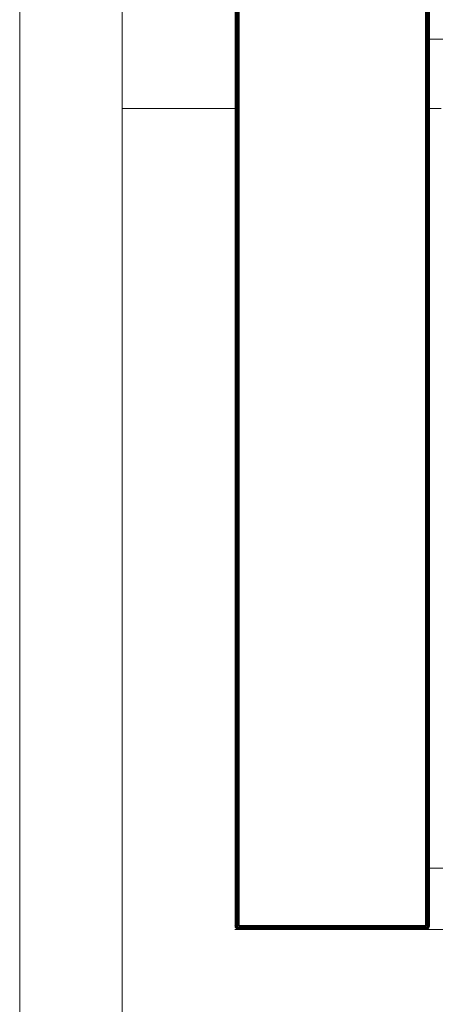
# Model space of a CAD drawing. Header units: millimetres. Extents: x -54833 to 17168, y -29122 to 68726.
# Tile 24 of 122: x -42640 to -42437, y 7963 to 8444. Entities that reach past the tile are written whole.
import ezdxf

# ---------------------------------------------------------------- set-up
doc = ezdxf.new("R2010")
doc.units = ezdxf.units.MM
for name, color, linetype, lineweight, true_color in [('Furniture-2', 7, 'Continuous', 9, 0xaaaaaa), ('Kohvikulaud-1', 7, 'Continuous', 9, 0xaaaaaa), ('Surface Pattern-1', 7, 'Continuous', 9, 0x232323)]:
    doc.layers.add(name, color=color, linetype=linetype, lineweight=lineweight, true_color=true_color)
doc.layers.add('Roofs', color=7, linetype='Continuous', lineweight=9)
doc.layers.add('Walls', color=7, linetype='Continuous', lineweight=9)

# ---------------------------------------------------------------- blocks, each defined once
blk = doc.blocks.new('MA_Kohvikulaud - Kohvikulaud_DWG-11500971-1_ korruse plaan')
at = {"layer": 'Kohvikulaud-1'}
for p, q in [((-39.97, 448), (-39.97, -448)), ((-39.86, 448), (-39.86, -448)), ((-39.67, 448), (-39.67, -448)), ((-39.41, 448), (-39.41, -448)), ((-39.09, 448), (-39.09, -448)), ((-38.74, 448), (-38.74, -448)), ((-38.36, -448), (-38.36, 448)), ((-38, 448), (-38, -448)), ((53, -448), (53, 448)), ((53.36, -448), (53.36, 448)), ((53.74, 448), (53.74, -448)), ((54.09, -448), (54.09, 448)), ((54.41, -448), (54.41, 448)), ((54.67, -448), (54.67, 448)), ((54.86, -448), (54.86, 448)), ((54.97, -448), (54.97, 448)), ((53, -15), (62.63, -15)), ((53, -420), (62.63, -420)), ((-39.97, -448.36), (-40, -448)), ((-40, -448), (-39.97, -448.36)), ((-39.97, -448), (-40, -448)), ((860, -450), (-40, -450)), ((-39.93, -448.36), (-39.97, -448)), ((-39.86, -448), (-39.97, -448)), ((-39.86, -448.74), (-39.97, -448.36)), ((-39.97, -448.36), (-39.86, -448.74)), ((-39.93, -448.36), (-39.97, -448.36)), ((-39.83, -448.34), (-39.93, -448.36)), ((-39.93, -448.36), (-39.83, -448.72)), ((-39.83, -448.34), (-39.86, -448)), ((-39.67, -448), (-39.86, -448)), ((-39.83, -448.72), (-39.86, -448.74)), ((-39.67, -449.09), (-39.86, -448.74)), ((-39.86, -448.74), (-39.67, -449.09)), ((-39.65, -448.3), (-39.83, -448.34)), ((-39.73, -448.68), (-39.83, -448.34)), ((-39.73, -448.68), (-39.83, -448.72)), ((-39.83, -448.72), (-39.65, -449.08)), ((-39.56, -448.62), (-39.73, -448.68)), ((-39.56, -449.02), (-39.73, -448.68)), ((-39.41, -448), (-39.67, -448)), ((-39.67, -448), (-39.65, -448.3)), ((-39.65, -449.08), (-39.67, -449.09)), ((-39.41, -449.41), (-39.67, -449.09)), ((-39.67, -449.09), (-39.41, -449.41)), ((-39.39, -448.26), (-39.65, -448.3)), ((-39.56, -448.62), (-39.65, -448.3)), ((-39.56, -449.02), (-39.65, -449.08)), ((-39.65, -449.08), (-39.39, -449.39)), ((-39.31, -448.52), (-39.56, -448.62)), ((-39.4, -448.92), (-39.56, -448.62)), ((-39.4, -448.92), (-39.56, -449.02)), ((-39.31, -449.31), (-39.56, -449.02)), ((-39.09, -448), (-39.41, -448)), ((-39.41, -448), (-39.39, -448.26)), ((-39.39, -449.39), (-39.41, -449.41)), ((-39.09, -449.67), (-39.41, -449.41)), ((-39.41, -449.41), (-39.09, -449.67)), ((-39.18, -448.77), (-39.4, -448.92)), ((-39.18, -449.18), (-39.4, -448.92)), ((-39.08, -448.2), (-39.39, -448.26)), ((-39.31, -448.52), (-39.39, -448.26)), ((-39.31, -449.31), (-39.39, -449.39)), ((-39.39, -449.39), (-39.08, -449.65)), ((-39.02, -448.4), (-39.31, -448.52)), ((-39.18, -448.77), (-39.31, -448.52)), ((-39.18, -449.18), (-39.31, -449.31)), ((-39.02, -449.56), (-39.31, -449.31)), ((-38.92, -448.6), (-39.18, -448.77)), ((-39, -449), (-39.18, -448.77)), ((-39, -449), (-39.18, -449.18)), ((-38.92, -449.4), (-39.18, -449.18)), ((-38.74, -448), (-39.09, -448)), ((-39.09, -448), (-39.08, -448.2)), ((-39.08, -449.65), (-39.09, -449.67)), ((-38.74, -449.86), (-39.09, -449.67)), ((-39.09, -449.67), (-38.74, -449.86)), ((-38.73, -448.07), (-39.08, -448.2)), ((-39.08, -448.2), (-38.72, -448.13)), ((-39.02, -448.4), (-39.08, -448.2)), ((-39.02, -449.56), (-39.08, -449.65)), ((-39.08, -449.65), (-38.72, -449.83)), ((-38.72, -448.13), (-39.02, -448.4)), ((-38.68, -448.27), (-39.02, -448.4)), ((-38.92, -448.6), (-39.02, -448.4)), ((-38.92, -449.4), (-39.02, -449.56)), ((-38.68, -449.73), (-39.02, -449.56)), ((-38.77, -448.77), (-39, -449)), ((-38.77, -449.18), (-39, -449)), ((-38.68, -448.27), (-38.92, -448.6)), ((-38.62, -448.4), (-38.92, -448.6)), ((-38.77, -448.77), (-38.92, -448.6)), ((-38.77, -449.18), (-38.92, -449.4)), ((-38.62, -449.56), (-38.92, -449.4)), ((-38.62, -448.4), (-38.77, -448.77)), ((-38.52, -448.52), (-38.77, -448.77)), ((-38.6, -448.92), (-38.77, -448.77)), ((-38.6, -448.92), (-38.77, -449.18)), ((-38.52, -449.31), (-38.77, -449.18)), ((-38.72, -449.83), (-38.74, -449.86)), ((-38.36, -449.97), (-38.74, -449.86)), ((-38.74, -449.86), (-38.36, -449.97)), ((-38.73, -448.07), (-38.36, -448)), ((-38.68, -449.73), (-38.72, -449.83)), ((-38.72, -449.83), (-38.36, -449.93)), ((-38.62, -449.56), (-38.68, -449.73)), ((-38.34, -449.83), (-38.68, -449.73)), ((-38.52, -449.31), (-38.62, -449.56)), ((-38.3, -449.65), (-38.62, -449.56)), ((-38.52, -448.52), (-38.6, -448.92)), ((-38.4, -448.62), (-38.6, -448.92)), ((-38.4, -449.02), (-38.6, -448.92)), ((-38.4, -449.02), (-38.52, -449.31)), ((-38.26, -449.39), (-38.52, -449.31)), ((-38.4, -448.62), (-38.4, -449.02)), ((-38.27, -448.68), (-38.4, -449.02)), ((-38.2, -449.08), (-38.4, -449.02)), ((-38.36, -448.03), (-38, -448)), ((-38.36, -449.93), (-38.34, -449.83)), ((-38.36, -449.93), (-38, -449.97)), ((-38.36, -449.93), (-38.36, -449.97)), ((-38, -450), (-38.36, -449.97)), ((-38.36, -449.97), (-38, -450)), ((-38.34, -449.83), (-38.3, -449.65)), ((-38.34, -449.83), (-38, -449.86)), ((-38.3, -449.65), (-38.26, -449.39)), ((-38.3, -449.65), (-38, -449.67)), ((-38.2, -449.08), (-38.27, -448.68)), ((-38.26, -449.39), (-38.2, -449.08)), ((-38.26, -449.39), (-38, -449.41)), ((-38.07, -448.73), (-38.2, -449.08)), ((-38.2, -449.08), (-38, -449.09)), ((-38, -448), (53, -448)), ((-38, -448), (-38, -448.36)), ((53, -448.36), (-38, -448.36)), ((-38, -448.74), (-38, -448.36)), ((-38, -448.74), (53, -448.74)), ((-38, -448.74), (-38, -449.09)), ((-38, -449.09), (53, -449.09)), ((-38, -449.09), (-38, -449.41)), ((-38, -449.41), (53, -449.41)), ((-38, -449.41), (-38, -449.67)), ((-38, -449.67), (53, -449.67)), ((-38, -449.67), (-38, -449.86)), ((-38, -449.86), (53, -449.86)), ((-38, -449.86), (-38, -449.97)), ((-38, -449.97), (53, -449.97)), ((-38, -449.97), (-38, -450)), ((-38, -450), (53, -450)), ((53, -450), (-38, -450)), ((53.36, -448), (53, -448)), ((53.03, -448.36), (53, -448)), ((53.07, -448.73), (53, -448.36)), ((53, -448.74), (53, -449.09)), ((53, -449.09), (53.2, -449.08)), ((53, -449.09), (53, -449.41)), ((53, -449.41), (53.26, -449.39)), ((53, -449.41), (53, -449.67)), ((53, -449.67), (53.3, -449.65)), ((53, -449.67), (53, -449.86)), ((53, -449.86), (53.34, -449.83)), ((53, -449.86), (53, -449.97)), ((53, -449.97), (53.36, -449.93)), ((53.36, -449.97), (53, -450)), ((53, -449.97), (53, -450)), ((53, -450), (53.36, -449.97)), ((53.07, -448.73), (53.2, -449.08)), ((53.13, -448.72), (53.4, -449.02)), ((53.2, -449.08), (53.13, -448.72)), ((53.4, -449.02), (53.2, -449.08)), ((53.2, -449.08), (53.26, -449.39)), ((53.52, -449.31), (53.26, -449.39)), ((53.26, -449.39), (53.3, -449.65)), ((53.27, -448.68), (53.6, -448.92)), ((53.27, -448.68), (53.4, -449.02)), ((53.62, -449.56), (53.3, -449.65)), ((53.3, -449.65), (53.34, -449.83)), ((53.68, -449.73), (53.34, -449.83)), ((53.34, -449.83), (53.36, -449.93)), ((53.36, -448), (53.74, -448)), ((53.36, -449.93), (53.72, -449.83)), ((53.74, -449.86), (53.36, -449.97)), ((53.36, -449.97), (53.74, -449.86)), ((53.36, -449.97), (53.36, -449.93)), ((53.4, -448.62), (53.77, -448.77)), ((53.4, -448.62), (53.6, -448.92)), ((53.6, -448.92), (53.4, -449.02)), ((53.4, -449.02), (53.52, -449.31)), ((53.52, -448.52), (53.92, -448.6)), ((53.52, -448.52), (53.77, -448.77)), ((53.77, -449.18), (53.52, -449.31)), ((53.52, -449.31), (53.62, -449.56)), ((53.77, -448.77), (53.6, -448.92)), ((53.6, -448.92), (53.77, -449.18)), ((53.62, -448.4), (54.02, -448.4)), ((53.62, -448.4), (53.92, -448.6)), ((53.92, -449.4), (53.62, -449.56)), ((53.62, -449.56), (53.68, -449.73)), ((54.08, -448.2), (53.68, -448.27)), ((53.68, -448.27), (54.02, -448.4)), ((54.02, -449.56), (53.68, -449.73)), ((53.68, -449.73), (53.72, -449.83)), ((53.72, -449.83), (54.08, -449.65)), ((53.74, -449.86), (53.72, -449.83)), ((53.74, -448), (54.09, -448)), ((53.74, -448), (54.08, -448.2)), ((54.09, -449.67), (53.74, -449.86)), ((53.74, -449.86), (54.09, -449.67)), ((53.92, -448.6), (53.77, -448.77)), ((53.77, -448.77), (54, -449)), ((54, -449), (53.77, -449.18)), ((53.77, -449.18), (53.92, -449.4)), ((54.02, -448.4), (53.92, -448.6)), ((53.92, -448.6), (54.18, -448.77)), ((54.18, -449.18), (53.92, -449.4)), ((53.92, -449.4), (54.02, -449.56)), ((54.18, -448.77), (54, -449)), ((54, -449), (54.18, -449.18)), ((54.08, -448.2), (54.02, -448.4)), ((54.02, -448.4), (54.31, -448.52)), ((54.31, -449.31), (54.02, -449.56)), ((54.02, -449.56), (54.08, -449.65)), ((54.09, -448), (54.08, -448.2)), ((54.39, -448.26), (54.08, -448.2)), ((54.08, -449.65), (54.39, -449.39)), ((54.09, -449.67), (54.08, -449.65)), ((54.09, -448), (54.41, -448)), ((54.41, -449.41), (54.09, -449.67)), ((54.09, -449.67), (54.41, -449.41)), ((54.31, -448.52), (54.18, -448.77)), ((54.18, -448.77), (54.4, -448.92)), ((54.4, -448.92), (54.18, -449.18)), ((54.18, -449.18), (54.31, -449.31)), ((54.39, -448.26), (54.31, -448.52)), ((54.31, -448.52), (54.56, -448.62)), ((54.56, -449.02), (54.31, -449.31)), ((54.31, -449.31), (54.39, -449.39)), ((54.41, -448), (54.39, -448.26)), ((54.65, -448.3), (54.39, -448.26)), ((54.39, -449.39), (54.65, -449.08)), ((54.41, -449.41), (54.39, -449.39)), ((54.56, -448.62), (54.4, -448.92)), ((54.4, -448.92), (54.56, -449.02)), ((54.41, -448), (54.67, -448)), ((54.67, -449.09), (54.41, -449.41)), ((54.41, -449.41), (54.67, -449.09)), ((54.65, -448.3), (54.56, -448.62)), ((54.56, -448.62), (54.73, -448.68)), ((54.73, -448.68), (54.56, -449.02)), ((54.56, -449.02), (54.65, -449.08)), ((54.67, -448), (54.65, -448.3)), ((54.83, -448.34), (54.65, -448.3)), ((54.65, -449.08), (54.83, -448.72)), ((54.67, -449.09), (54.65, -449.08)), ((54.67, -448), (54.86, -448)), ((54.86, -448.74), (54.67, -449.09)), ((54.67, -449.09), (54.86, -448.74)), ((54.83, -448.34), (54.73, -448.68)), ((54.73, -448.68), (54.83, -448.72)), ((54.86, -448), (54.83, -448.34)), ((54.93, -448.36), (54.83, -448.34)), ((54.83, -448.72), (54.93, -448.36)), ((54.86, -448.74), (54.83, -448.72)), ((54.86, -448), (54.97, -448)), ((54.97, -448.36), (54.86, -448.74)), ((54.86, -448.74), (54.97, -448.36)), ((54.97, -448), (54.93, -448.36)), ((54.97, -448.36), (54.93, -448.36)), ((55, -448), (54.97, -448.36)), ((54.97, -448), (55, -448)), ((54.97, -448.36), (55, -448))]:
    blk.add_line(p, q, dxfattribs=at)
blk = doc.blocks.new('MA_Kohvikulaud - MA_Kohvikulaud-11500981-1_ korruse plaan')
blk.add_blockref('MA_Kohvikulaud - Kohvikulaud_DWG-11500971-1_ korruse plaan', (-357.3, 23.93))

msp = doc.modelspace()

# ---------------------------------------------------------------- hatches: boundary and pattern name
at = {"layer": 'Surface Pattern-1'}
h = msp.add_hatch(dxfattribs=at)
h.set_pattern_fill('FP_30', color=256, style=0, pattern_type=2)
h.set_pattern_definition([(0, (0, 0), (0, 600), []), (90, (0, 0), (-600, 4e-14), [])])
h.paths.add_polyline_path([(-40469.36, 796), (-38928.99, 796), (-40163.39, 3075.81), (-40163.39, 4239.21), (-38798.43, 7692.57), (-40511.02, 9948.51), (-42590, 9948.51), (-42590, 1350.38), (-42335, 1350.38), (-42335, 850.38), (-42590, 850.38), (-42590, 796), (-42211.45, 796)])
h.paths.add_polyline_path([(-39990.07, 5450.01), (-40027.09, 5452.14), (-40078.78, 5461.76), (-40108.95, 5471.26), (-40145.02, 5486.47), (-40169.35, 5499.89), (-40200.45, 5520.67), (-40227.18, 5543.06), (-40251.6, 5567.94), (-40271.29, 5592.17), (-40293.88, 5626.63), (-40306.03, 5650.29), (-40319.46, 5682.7), (-40330.23, 5718.8), (-40337.08, 5755.89), (-40339.39, 5784.68), (-40339.15, 5821.8), (-40335.73, 5852.67), (-40327.97, 5890.4), (-40319.52, 5917.07), (-40306.34, 5949.25), (-40287.62, 5983.64), (-40270.11, 6009.45), (-40249.71, 6034.12), (-40224.59, 6059.29), (-40198.01, 6081.12), (-40163.54, 6103.71), (-40136.27, 6117.57), (-40105.15, 6130.11), (-40072.2, 6139.85), (-40038.25, 6146.31), (-40005.49, 6149.21), (-39968.37, 6148.98), (-39937.5, 6145.56), (-39901.57, 6138.24), (-39871.4, 6128.74), (-39835.33, 6113.53), (-39811, 6100.11), (-39779.89, 6079.33), (-39753.17, 6056.94), (-39730.81, 6034.34), (-39709.06, 6007.83), (-39686.47, 5973.37), (-39674.32, 5949.71), (-39660.88, 5917.3), (-39650.12, 5881.2), (-39643.5, 5845.36), (-39640.92, 5815.32), (-39641.3, 5777.16), (-39644.62, 5747.05), (-39652.38, 5709.62), (-39660.83, 5682.93), (-39674.01, 5650.76), (-39692.73, 5616.36), (-39710.23, 5590.55), (-39730.64, 5565.88), (-39755.75, 5540.71), (-39782.34, 5518.88), (-39816.8, 5496.29), (-39844.08, 5482.43), (-39875.19, 5469.89), (-39908.16, 5460.15), (-39946.21, 5453.06), (-39974.85, 5450.79), (-39982.59, 5450.39)])
h.paths.add_polyline_path([(-39990.08, 5490.01), (-40008.19, 5491.02), (-39997.37, 5490.35)])
h.paths.add_polyline_path([(-39974.24, 5490.82), (-39936.92, 5494.87), (-39905.71, 5501.93), (-39946.21, 5493.59), (-39972.18, 5491.02)])
h.paths.add_polyline_path([(-40036.5, 5493.89), (-40088.1, 5506.53), (-40040.74, 5494.51)])
h.paths.add_polyline_path([(-40095.39, 5508.84), (-40143.41, 5531.23), (-40101.41, 5510.98)])
h.paths.add_polyline_path([(-39857.1, 5520.47), (-39824.1, 5538.55), (-39800.07, 5555.46), (-39831.19, 5534.3), (-39851.97, 5523.21)])
h.paths.add_polyline_path([(-40149.95, 5534.83), (-40191.8, 5565.41), (-40154.14, 5537.34), (-40152.89, 5536.59)])
h.paths.add_polyline_path([(-40219.97, 5592.53), (-40251.93, 5635.1), (-40266.96, 5661.8), (-40242.72, 5620.73), (-40221.09, 5593.77)])
h.paths.add_polyline_path([(-39760.22, 5592.72), (-39736.83, 5621.8), (-39758.81, 5594.44)])
h.paths.add_polyline_path([(-39724.01, 5641.88), (-39706.91, 5674.68), (-39721.41, 5646.77)])
h.paths.add_polyline_path([(-40281.83, 5696.11), (-40294.89, 5746.71), (-40298.58, 5776.28), (-40291.67, 5729.28), (-40281.96, 5696.48)])
h.paths.add_polyline_path([(-39698.39, 5696.54), (-39687.46, 5734.16), (-39682.79, 5762.05), (-39691.36, 5719.66), (-39698.15, 5697.34)])
h.paths.add_polyline_path([(-39680.93, 5784.68), (-39680.92, 5784.77), (-39680.93, 5784.77)])
h.paths.add_polyline_path([(-40299.41, 5785.2), (-40297.28, 5836.91), (-40299.72, 5791.15)])
h.paths.add_polyline_path([(-39683.95, 5845.76), (-39691.5, 5882.02), (-39685.01, 5851.05)])
h.paths.add_polyline_path([(-40296.29, 5846.31), (-40283.64, 5897.93), (-40295.67, 5850.57)])
h.paths.add_polyline_path([(-40281.34, 5905.21), (-40258.94, 5953.23), (-40279.2, 5911.23)])
h.paths.add_polyline_path([(-39710.63, 5933.06), (-39728.73, 5966.07), (-39745.64, 5990.1), (-39724.48, 5958.98), (-39713.38, 5938.2)])
h.paths.add_polyline_path([(-40255.34, 5959.77), (-40224.76, 6001.63), (-40252.84, 5963.97)])
h.paths.add_polyline_path([(-40197.64, 6029.8), (-40155.53, 6061.45), (-40128.38, 6076.79), (-40169.44, 6052.55), (-40194.19, 6032.93)])
h.paths.add_polyline_path([(-39782.9, 6029.96), (-39811.97, 6053.35), (-39786.56, 6032.96)])
h.paths.add_polyline_path([(-39832.06, 6066.16), (-39864.85, 6083.26), (-39836.94, 6068.77)])
h.paths.add_polyline_path([(-40094.06, 6091.66), (-40042.2, 6104.97), (-40013.9, 6108.41), (-40060.89, 6101.49), (-40089.24, 6093.38)])
h.paths.add_polyline_path([(-39886.71, 6091.78), (-39924.39, 6102.74), (-39890.76, 6093.01)])
h.paths.add_polyline_path([(-39945.17, 6106.3), (-39982.84, 6109.66), (-39945.38, 6106.33)])
h.paths.add_polyline_path([(-39564.5, 6184.9), (-40012.64, 6225.79), (-39994.95, 6405.16), (-39989.99, 6405.34), (-39987.55, 6421.07), (-39895.96, 6413.09), (-39893.62, 6466.18), (-39990.98, 6474.65), (-39991.91, 6464.03), (-40021.79, 6466.63), (-39980.92, 6936.19), (-39951.03, 6933.59), (-39950.14, 6922.8), (-39503.65, 6883.93), (-39502.73, 6894.56), (-39472.84, 6891.96), (-39513.71, 6422.4), (-39543.6, 6425), (-39543.88, 6435.74), (-39642.49, 6442.12), (-39644.86, 6391.24), (-39554.26, 6383.26), (-39554.26, 6366.79), (-39548.71, 6366.31), (-39564.26, 6187.62)])
h.paths.add_polyline_path([(-39591.05, 6225.81), (-39589.28, 6255.26), (-39977.03, 6289.02), (-39979.59, 6259.63), (-39591.4, 6225.84)])
h.paths.add_polyline_path([(-39676.79, 6394.02), (-39674.45, 6447.1), (-39861.47, 6463.38), (-39864.03, 6410.31), (-39678.22, 6394.14)])
h.paths.add_polyline_path([(-39562.92, 6549.03), (-39562.48, 6554.08), (-39951.01, 6587.9), (-39951.45, 6582.85), (-39568.14, 6549.48)])
h.paths.add_polyline_path([(-39553.27, 6659.86), (-39552.83, 6664.91), (-39941.36, 6698.73), (-39941.8, 6693.68), (-39568.14, 6661.15)])
h.paths.add_polyline_path([(-39543.62, 6770.69), (-39543.18, 6775.74), (-39931.71, 6809.56), (-39932.15, 6804.51), (-39568.14, 6772.83)])
h.paths.add_polyline_path([(-39265.12, 6830.98), (-40093.57, 7182.64), (-39740.86, 8010.65), (-38914.27, 7657.53), (-39264.88, 6831.55)])
h.paths.add_polyline_path([(-39340.85, 6895.72), (-39182.6, 7268.52), (-39187.78, 7270.72), (-39346.02, 6897.92)])
h.paths.add_polyline_path([(-39433.47, 6935.04), (-39275.22, 7307.84), (-39281.01, 7308.6), (-39438.65, 6937.23)])
h.paths.add_polyline_path([(-39526.1, 6974.35), (-39367.85, 7347.16), (-39373.03, 7349.36), (-39531.27, 6976.55)])
h.paths.add_polyline_path([(-39618.72, 7013.67), (-39460.48, 7386.48), (-39465.65, 7388.67), (-39623.9, 7015.87)])
h.paths.add_polyline_path([(-39711.35, 7052.99), (-39553.1, 7425.79), (-39558.28, 7427.99), (-39716.53, 7055.19)])
h.paths.add_polyline_path([(-42251.66, 7079.83), (-42555.49, 7411.78), (-42421.7, 7532.54), (-42418.31, 7528.87), (-42406.13, 7539.99), (-42341.78, 7472.95), (-42304.1, 7507.72), (-42371.93, 7581.21), (-42382.17, 7571.76), (-42402.51, 7593.8), (-42051.37, 7917.91), (-42031.02, 7895.87), (-42041.25, 7886.42), (-41736.04, 7555.74), (-41725.81, 7565.19), (-41705.46, 7543.15), (-42056.61, 7219.04), (-42076.95, 7241.08), (-42066.72, 7250.53), (-42136.24, 7322.44), (-42171.98, 7286.3), (-42111.82, 7218.42), (-42121.09, 7206.85), (-42119.33, 7201.97), (-42251.13, 7080.32)])
h.paths.add_polyline_path([(-39803.97, 7092.31), (-39645.73, 7465.11), (-39650.91, 7467.31), (-39809.15, 7094.5)])
h.paths.add_polyline_path([(-42243.75, 7127.95), (-42222.08, 7147.96), (-42488.16, 7433.1), (-42508.02, 7414.27), (-42244.28, 7128.52)])
h.paths.add_polyline_path([(-39896.6, 7131.62), (-39738.35, 7504.43), (-39743.53, 7506.62), (-39901.78, 7133.82)])
h.paths.add_polyline_path([(-39989.23, 7170.94), (-39830.98, 7543.74), (-39895.99, 7571.34), (-40054.24, 7198.54), (-39998.33, 7174.8)])
h.paths.add_polyline_path([(-39170.88, 7296.14), (-39012.63, 7668.94), (-39017.81, 7671.14), (-39176.05, 7298.34)])
h.paths.add_polyline_path([(-42193.9, 7310.05), (-42154.89, 7346.06), (-42283.76, 7485.68), (-42321.2, 7447.97), (-42194.05, 7310.21)])
h.paths.add_polyline_path([(-39263.5, 7335.46), (-39105.26, 7708.26), (-39110.43, 7710.46), (-39268.68, 7337.65)])
h.paths.add_polyline_path([(-42005.34, 7348.01), (-42001.62, 7351.44), (-42266.13, 7638.03), (-42269.86, 7634.59), (-42011.85, 7355.06)])
h.paths.add_polyline_path([(-39356.13, 7374.77), (-39197.88, 7747.58), (-39203.06, 7749.78), (-39361.31, 7376.97), (-39356.99, 7375.14)])
h.paths.add_polyline_path([(-39448.75, 7414.09), (-39290.51, 7786.89), (-39295.69, 7789.09), (-39453.93, 7416.29)])
h.paths.add_polyline_path([(-41923.59, 7423.46), (-41919.87, 7426.9), (-42184.38, 7713.48), (-42188.11, 7710.05), (-41935.13, 7435.96)])
h.paths.add_polyline_path([(-39541.38, 7453.41), (-39383.13, 7826.21), (-39388.31, 7828.41), (-39546.56, 7455.61), (-39542.25, 7453.77)])
h.paths.add_polyline_path([(-40186.34, 7476.6), (-40519.62, 7809.89), (-40498.41, 7831.1), (-40490.87, 7823.56), (-40420.15, 7894.27), (-40459.1, 7930.4), (-40523.52, 7866.11), (-40535.12, 7877.71), (-40541.49, 7874.18), (-40668.83, 8001.52), (-40349.3, 8318.39), (-40223.28, 8189.54), (-40226.82, 8186.01), (-40215.22, 8174.28), (-40279.51, 8107.18), (-40243.38, 8071.04), (-40172.67, 8141.75), (-40180.21, 8149.3), (-40159, 8170.51), (-39825.71, 7837.22), (-39846.92, 7816.01), (-39854.47, 7823.56), (-40172.67, 7505.36), (-40165.12, 7497.81), (-40172.67, 7490.27)])
h.paths.add_polyline_path([(-39634.01, 7492.72), (-39475.76, 7865.53), (-39480.94, 7867.73), (-39639.18, 7494.92)])
h.paths.add_polyline_path([(-41841.84, 7498.92), (-41838.12, 7502.36), (-42102.63, 7788.94), (-42106.36, 7785.5), (-41849.29, 7506.99)])
h.paths.add_polyline_path([(-39726.63, 7532.04), (-39568.39, 7904.85), (-39573.56, 7907.04), (-39731.81, 7534.24), (-39727.08, 7532.23)])
h.paths.add_polyline_path([(-39819.26, 7571.36), (-39661.01, 7944.16), (-39726.89, 7969.71), (-39884.27, 7598.95), (-39853.47, 7585.88)])
h.paths.add_polyline_path([(-40230.1, 7605.21), (-39954.32, 7880.98), (-39957.91, 7884.57), (-40233.68, 7608.8)])
h.paths.add_polyline_path([(-40308.76, 7683.88), (-40033.84, 7960.5), (-40036.57, 7963.23), (-40312.34, 7687.46)])
h.paths.add_polyline_path([(-40387.43, 7762.54), (-40111.66, 8038.32), (-40115.24, 8041.9), (-40391.01, 7766.13)])
h.paths.add_polyline_path([(-40398.94, 7915.48), (-40264.59, 8049.83), (-40303.53, 8085.96), (-40435.08, 7951.61), (-40401.21, 7917.74)])
h.paths.add_polyline_path([(-40599.57, 7974.69), (-40323.8, 8250.46), (-40345.06, 8270.92), (-40620.43, 7995.54), (-40602.06, 7977.18)])
h.paths.add_polyline_path([(-42432.23, 7999.18), (-42534.86, 8001.18), (-42532.86, 8899.18), (-41634.86, 8899.18), (-41634.86, 7999.18), (-42429.21, 7999.18)])
h.paths.add_polyline_path([(-42031.73, 8029.18), (-42031.73, 8434.18), (-42037.36, 8434.18), (-42037.36, 8029.18)])
h.paths.add_polyline_path([(-42434.23, 8029.18), (-42434.23, 8434.18), (-42439.86, 8434.18), (-42439.86, 8029.18)])
h.paths.add_polyline_path([(-41836.11, 8029.18), (-41830.48, 8029.18), (-41830.48, 8434.18), (-41836.11, 8434.18), (-41836.11, 8131.86)])
h.paths.add_polyline_path([(-41931.11, 8029.18), (-41931.11, 8434.18), (-41936.73, 8434.18), (-41936.73, 8029.18)])
h.paths.add_polyline_path([(-42137.98, 8029.18), (-42132.36, 8029.18), (-42132.36, 8434.18), (-42137.98, 8434.18), (-42137.98, 8131.86)])
h.paths.add_polyline_path([(-42238.61, 8029.18), (-42232.98, 8029.18), (-42232.98, 8434.18), (-42238.61, 8434.18), (-42238.61, 8131.86)])
h.paths.add_polyline_path([(-42339.23, 8029.18), (-42333.61, 8029.18), (-42333.61, 8434.18), (-42339.23, 8434.18), (-42339.23, 8131.86)])
h.paths.add_polyline_path([(-41735.48, 8029.18), (-41664.86, 8029.18), (-41664.86, 8434.18), (-41735.48, 8434.18)])
h.paths.add_polyline_path([(-41664.86, 8464.18), (-41664.86, 8869.18), (-41735.48, 8869.18), (-41735.48, 8464.18)])
h.paths.add_polyline_path([(-42137.98, 8464.18), (-42132.36, 8464.18), (-42132.36, 8869.18), (-42137.98, 8869.18), (-42137.98, 8788)])
h.paths.add_polyline_path([(-42037.36, 8464.18), (-42031.73, 8464.18), (-42031.73, 8869.18), (-42037.36, 8869.18), (-42037.36, 8648.26)])
h.paths.add_polyline_path([(-42232.98, 8464.18), (-42232.98, 8869.18), (-42238.61, 8869.18), (-42238.61, 8464.18)])
h.paths.add_polyline_path([(-41931.11, 8464.18), (-41931.11, 8869.18), (-41936.73, 8869.18), (-41936.73, 8464.18)])
h.paths.add_polyline_path([(-41830.48, 8464.18), (-41830.48, 8869.18), (-41836.11, 8869.18), (-41836.11, 8464.18)])
h.paths.add_polyline_path([(-42339.23, 8464.18), (-42333.61, 8464.18), (-42333.61, 8869.18), (-42339.23, 8869.18), (-42339.23, 8788)])
h.paths.add_polyline_path([(-42434.23, 8464.18), (-42434.23, 8869.18), (-42439.86, 8869.18), (-42439.86, 8464.18)])
h.paths.add_polyline_path([(-42086.04, 8931.97), (-42410.15, 9283.11), (-42388.1, 9303.46), (-42378.66, 9293.22), (-42306.74, 9362.75), (-42342.88, 9398.49), (-42410.76, 9338.33), (-42422.34, 9347.6), (-42427.21, 9345.84), (-42549.36, 9478.17), (-42217.41, 9782), (-42096.64, 9648.21), (-42100.32, 9644.82), (-42089.19, 9632.64), (-42156.24, 9568.29), (-42121.46, 9530.61), (-42047.98, 9598.44), (-42057.43, 9608.67), (-42035.38, 9629.02), (-41711.28, 9277.87), (-41733.32, 9257.53), (-41742.77, 9267.76), (-42073.44, 8962.55), (-42064, 8952.31), (-42073.44, 8943.59)])
h.paths.add_polyline_path([(-42126.83, 9064.62), (-41840.25, 9329.14), (-41843.68, 9332.86), (-42130.27, 9068.35)])
h.paths.add_polyline_path([(-42202.29, 9146.37), (-41915.7, 9410.89), (-41919.14, 9414.61), (-42205.72, 9150.1)])
h.paths.add_polyline_path([(-42277.74, 9228.12), (-41991.16, 9492.64), (-41994.59, 9496.36), (-42281.18, 9231.85)])
h.paths.add_polyline_path([(-42283.13, 9381.4), (-42143.51, 9510.26), (-42181.22, 9547.7), (-42317.9, 9419.07), (-42291.72, 9390.71)])
h.paths.add_polyline_path([(-42481.23, 9448.58), (-42196.09, 9714.67), (-42214.92, 9734.53), (-42501.23, 9470.26), (-42484.92, 9452.58)])

# ---------------------------------------------------------------- linework, layer by layer
at = {"layer": 'Roofs'}
msp.add_line((-42590, 9948.51), (-42590, 6790), dxfattribs=at)
at = {"layer": 'Walls'}
msp.add_line((-42640, 11990), (-42640, 6790), dxfattribs=at)

# ---------------------------------------------------------------- block references
at = {"layer": 'Furniture-2'}
msp.add_blockref('MA_Kohvikulaud - MA_Kohvikulaud-11500981-1_ korruse plaan', (-42137.56, 8425.25), dxfattribs=at)

doc.saveas('drawing.dxf')
